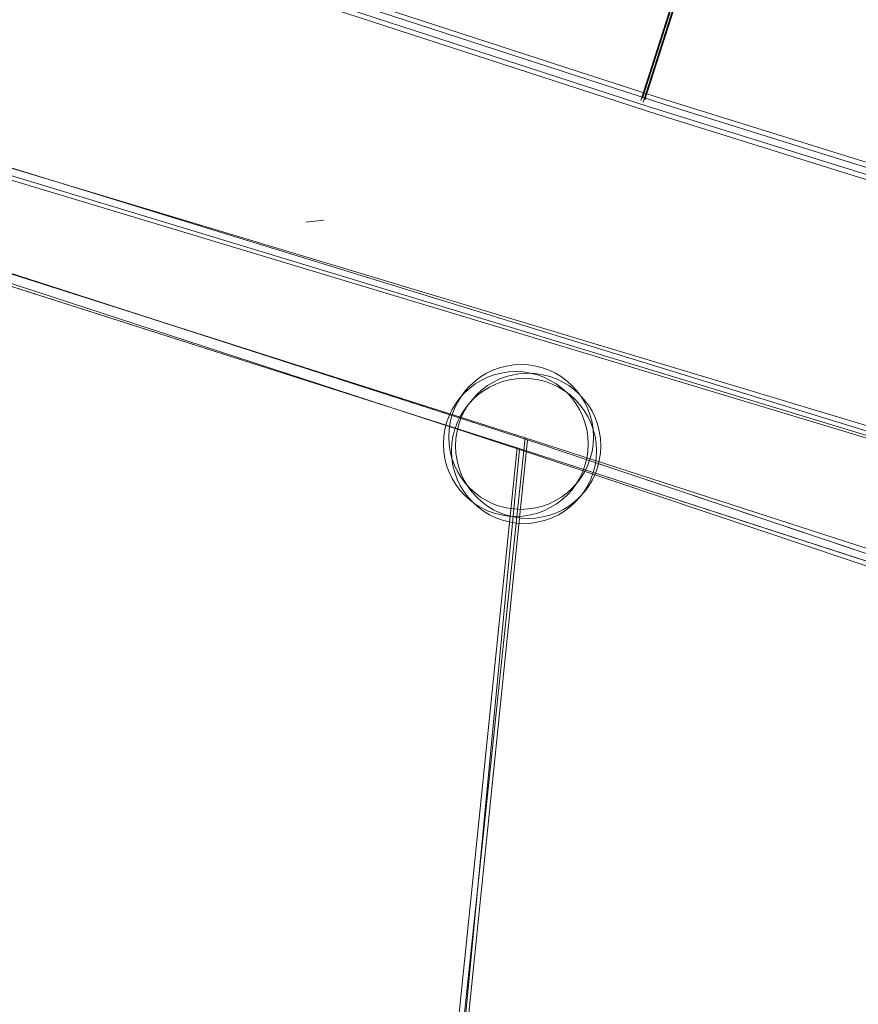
# Model space of a CAD drawing. Header units: metres. Extents: x -740 to 758, y -633 to 854.
# Tile 240 of 256: x -371.22 to -367.59, y 274.11 to 278.36. Entities that reach past the tile are written whole.
import ezdxf

# ---------------------------------------------------------------- set-up
doc = ezdxf.new("R2010")
doc.units = ezdxf.units.M
doc.header["$MEASUREMENT"] = 0
doc.layers.add('Gis.LOVION', color=7, linetype='Continuous')
doc.layers.add('Grundkarte.LOVION', color=7, linetype='Continuous')

msp = doc.modelspace()

# ---------------------------------------------------------------- linework, layer by layer
at = {"layer": 'Gis.LOVION', "color": 7, "linetype": 'Continuous', "lineweight": 13}
msp.add_lwpolyline([(-369.9808, 277.4851), (-369.902, 277.4928)], dxfattribs=at)
at = {"layer": 'Grundkarte.LOVION', "color": 8, "linetype": 'Continuous', "lineweight": 18}
for points in [[(-369.5072, 271.8272), (-369.0226, 276.5444), (-366.364, 275.6516), (-369.0226, 276.5444), (-377.7505, 279.356), (-397.3948, 288.0163), (-428.6974, 305.8814), (-430.1807, 279.6385), (-439.0398, 281.3733), (-446.7036, 283.5796), (-456.2177, 286.8759), (-465.6205, 290.2421), (-473.2694, 292.5977), (-479.1264, 293.8575), (-485.1982, 294.5939), (-485.0213, 295.2023), (-486.4354, 296.3645), (-487.3762, 298.4301), (-489.0202, 302.8505), (-484.4188, 302.9457), (-485.9599, 314.1741), (-434.8371, 310.3352), (-425.4841, 309.5945), (-394.6516, 302.8852)], [(-365.9942, 276.1016), (-376.568, 279.3534), (-378.9396, 280.3333), (-395.404, 288.211), (-406.3297, 293.8519), (-428.1898, 306.4335), (-428.6974, 305.8814)], [(-399.4075, 235.4465), (-398.3981, 253.8403), (-399.6184, 253.9279), (-399.4869, 256.5121), (-422.9923, 272.9228), (-430.5693, 273.3347), (-430.4333, 275.2691), (-430.1807, 279.6385), (-428.6974, 305.8814), (-397.3948, 288.0163), (-377.7505, 279.356), (-369.0226, 276.5444), (-369.5072, 271.8272)], [(-366.0023, 276.0917), (-376.6025, 279.3113), (-378.9741, 280.2912), (-380.7431, 281.1528)], [(-359.8556, 274.2873), (-374.2292, 278.6158)], [(-307.9273, 221.3075), (-307.5117, 221.289), (-307.4211, 221.2683), (-308.5242, 234.6675), (-310.2175, 256.5211), (-334.0538, 263.6189), (-344.5352, 268.9486), (-344.876, 269.7133), (-374.2637, 278.5737)], [(-358.4415, 273.125), (-369.0325, 276.5525), (-374.4933, 278.2944), (-369.0325, 276.5525), (-369.7231, 270.0122), (-380.8326, 270.5812), (-369.7231, 270.0122), (-353.5886, 269.1366)], [(-310.2175, 256.5211), (-334.0538, 263.6189), (-344.7087, 268.6066), (-369.067, 276.5105), (-374.5278, 278.2524), (-369.067, 276.5105), (-369.5367, 271.9425), (-369.067, 276.5105), (-344.7087, 268.6066), (-367.0299, 269.8822), (-344.7087, 268.6066), (-345.6578, 252.3171), (-344.7087, 268.6066), (-334.0538, 263.6189), (-310.2175, 256.5211)], [(-353.5886, 269.1366), (-369.7231, 270.0122), (-369.0325, 276.5525), (-358.4415, 273.125)]]:
    msp.add_lwpolyline(points, dxfattribs=at)
at = {"layer": 'Grundkarte.LOVION', "color": 253, "linetype": 'Continuous', "lineweight": 18}
for points in [[(-399.4075, 235.4465), (-398.3981, 253.8403), (-399.6184, 253.9279), (-399.4869, 256.5121), (-422.9923, 272.9228), (-430.5693, 273.3347), (-430.4333, 275.2691), (-430.1807, 279.6385), (-428.6974, 305.8814), (-397.3948, 288.0163), (-377.7505, 279.356), (-369.0226, 276.5444), (-366.364, 275.6516), (-369.0226, 276.5444), (-377.7505, 279.356), (-397.3948, 288.0163), (-428.6974, 305.8814), (-428.7225, 306.4405), (-430.3857, 307.4306), (-431.4877, 308.1209), (-433.6652, 309.5335), (-434.8371, 310.3352), (-425.4841, 309.5945), (-394.6516, 302.8852)], [(-411.5998, 278.5292), (-410.4173, 278.5266), (-407.7975, 278.6349), (-406.0673, 278.7745), (-404.4278, 278.9348), (-402.5806, 279.0859), (-399.6794, 279.34), (-397.7472, 279.5289), (-393.8506, 279.8803), (-393.4735, 286.3013), (-377.7505, 279.356), (-369.0226, 276.5444), (-366.364, 275.6516)], [(-366.3985, 275.6096), (-369.0571, 276.5023), (-377.7586, 279.3461), (-379.4897, 280.1226)], [(-379.4897, 280.1226), (-377.7586, 279.3461), (-369.0571, 276.5023), (-366.3985, 275.6096)], [(-379.4897, 280.1226), (-377.7586, 279.3461), (-369.0571, 276.5023), (-366.3985, 275.6096)], [(-358.4415, 273.125), (-369.0325, 276.5525), (-374.4933, 278.2944)], [(-374.4933, 278.2944), (-369.0325, 276.5525), (-358.4415, 273.125)], [(-374.4933, 278.2944), (-369.0325, 276.5525), (-358.4415, 273.125)], [(-156.1276, 216.4649), (-195.8142, 235.1358), (-213.2687, 241.3502), (-229.9122, 245.0135), (-252.082, 249.8802), (-287.4219, 260.671), (-305.7362, 267.2151), (-311.1877, 269.1648), (-310.2175, 256.5211), (-334.0538, 263.6189), (-344.7087, 268.6066), (-369.067, 276.5105), (-374.5278, 278.2524), (-369.067, 276.5105), (-344.7087, 268.6066), (-334.0538, 263.6189), (-310.2175, 256.5211), (-308.5242, 234.6675), (-325.5392, 235.7822)], [(-374.5278, 278.2524), (-369.067, 276.5105), (-344.7087, 268.6066), (-344.9797, 263.8216), (-348.2459, 263.9751), (-360.6022, 264.5995)]]:
    msp.add_lwpolyline(points, dxfattribs=at)
at = {"layer": 'Grundkarte.LOVION', "color": 7, "linetype": 'Continuous', "lineweight": 13}
for points in [[(-365.2546, 277.0014), (-368.4252, 277.9919), (-371.5695, 279.0145), (-374.196, 279.8808), (-379.364, 281.6513), (-384.1773, 283.7226), (-386.5867, 284.7874), (-388.4992, 285.6054), (-390.1717, 286.3876), (-391.6571, 287.07), (-393.0196, 287.7052), (-394.2915, 288.3197), (-395.4991, 288.8815), (-397.8293, 290.0428), (-399.107, 290.7159), (-400.5074, 291.4361), (-403.159, 292.8615), (-404.7844, 293.7666), (-410.409, 296.8816)], [(-365.2891, 276.9594), (-368.4598, 277.9499), (-371.604, 278.9725), (-374.2305, 279.8388), (-379.3722, 281.6415), (-383.507, 283.4243)], [(-368.5339, 278.0108), (-366.8127, 283.381)], [(-368.5241, 278.0027), (-366.8028, 283.3728)], [(-368.5258, 278.0207), (-367.6652, 280.7058)], [(-368.5159, 278.0126), (-367.6553, 280.6977)], [(-361.8803, 275.9513), (-362.1845, 276.0398), (-364.3518, 276.7441), (-368.4673, 278.0264), (-371.6115, 279.049), (-373.4103, 279.6121)], [(-331.0482, 263.4103), (-334.6895, 264.6799), (-337.0426, 266.0754), (-338.2296, 266.7278), (-339.1387, 267.2596), (-339.9835, 267.7385), (-341.4161, 268.4851), (-342.0681, 268.8056), (-342.688, 269.0997), (-343.3664, 269.388), (-344.0769, 269.7028), (-344.8196, 270.044), (-346.6621, 270.7505), (-347.7997, 271.2008), (-349.2679, 271.7075), (-351.7773, 272.5853), (-355.6264, 273.8641), (-358.712, 274.8924), (-362.1926, 276.0299), (-364.3864, 276.7021), (-368.5018, 277.9844), (-371.646, 279.007), (-373.4449, 279.57)]]:
    msp.add_lwpolyline(points, dxfattribs=at)
at = {"layer": 'Grundkarte.LOVION', "color": 8, "linetype": 'Continuous', "lineweight": 18}
msp.add_lwpolyline([(-369.0571, 276.5023), (-366.3985, 275.6096), (-369.0571, 276.5023), (-377.7586, 279.3461), (-379.4897, 280.1226), (-377.7586, 279.3461), (-369.0571, 276.5023), (-369.4946, 271.908)], close=True, dxfattribs=at)
at = {"layer": 'Grundkarte.LOVION', "color": 9, "linetype": 'Continuous', "lineweight": 18}
for centre, radius in [((-369.0735, 276.5266), 0.3127), ((-369.0506, 276.5569), 0.3127), ((-369.0381, 276.4967), 0.3133), ((-369.0201, 276.5186), 0.3136)]:
    msp.add_circle(centre, radius, dxfattribs=at)

doc.saveas('drawing.dxf')
